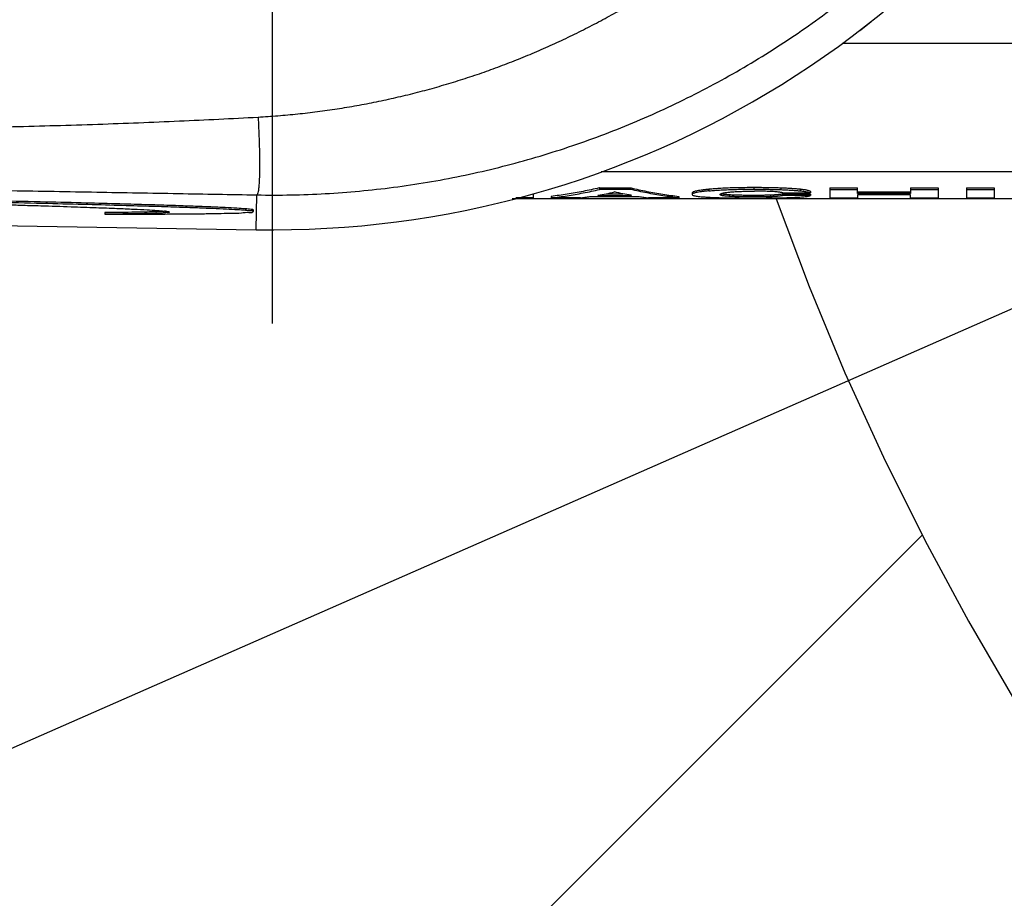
# Model space of a CAD drawing. Extents: x 0 to 594, y 0 to 420.
# Tile 9 of 67: x 79 to 89, y 279 to 288. Entities that reach past the tile are written whole.
import ezdxf

# ---------------------------------------------------------------- set-up
doc = ezdxf.new("R2010")
doc.units = 0
doc.header["$LTSCALE"] = 32.67
doc.linetypes.add('CENTER', pattern=[0.6, 0.375, -0.075, 0.075, -0.075])
doc.linetypes.add('PHANTOM', pattern=[0.8, 0.45, -0.05, 0.1, -0.05, 0.1, -0.05])
doc.layers.get('0').update_dxf_attribs({"linetype": 'CONTINUOUS'})
for name, color, linetype in [('CRV', 7, 'CONTINUOUS'), ('DEFAULT_1', 7, 'CENTER'), ('DRIV_DIM', 7, 'CONTINUOUS'), ('PARAM_DIM', 7, 'CONTINUOUS')]:
    doc.layers.add(name, color=color, linetype=linetype)
doc.styles.get("Standard").update_dxf_attribs({"font": 'txt', "width": 0.8})
doc.dimstyles.new('DIMSTYLE_5', dxfattribs={"dimtxt": 3.8, "dimasz": 1.8, "dimexe": 0.18, "dimexo": 0.0625, "dimgap": 0.09, "dimtad": 1, "dimdec": 3, "dimlfac": 6, "dimtxsty": 'STANDARD', "dimblk": 'OPEN', "dimblk1": 'OPEN', "dimblk2": 'OPEN', "dimcen": 0.09, "dimazin": 3, "dimtp": 0.001, "dimtm": 0.001, "dimtfac": 1, "dimtdec": 3, "dimtofl": 0, "dimtmove": 0, "dimatfit": 3, "dimtolj": 1})
doc.dimstyles.new('DIMSTYLE_8', dxfattribs={"dimtxt": 3.8, "dimasz": 1.8, "dimexe": 0.18, "dimexo": 0.0625, "dimgap": 0.09, "dimtad": 1, "dimlfac": 6, "dimtxsty": 'STANDARD', "dimblk": 'OPEN', "dimblk1": 'OPEN', "dimblk2": 'OPEN', "dimcen": 0.09, "dimazin": 3, "dimtp": 0.01, "dimtm": 0.01, "dimtfac": 1, "dimtofl": 0, "dimtmove": 0, "dimatfit": 3, "dimtolj": 1})

# ---------------------------------------------------------------- blocks, each defined once
blk = doc.blocks.new('_OPEN')
at = {"color": 0, "linetype": 'BYBLOCK'}
for p, q in [((0, 0), (-1, 0.342)), ((-1, -0.342), (0, 0)), ((-1, 0), (0, 0))]:
    blk.add_line(p, q, dxfattribs=at)
blk = doc.blocks.new('*D32')
at = {"layer": 'DRIV_DIM', "color": 2, "linetype": 'CONTINUOUS'}
for p, q in [((114.653, 296.493), (78.025, 242.085)), ((98.081, 271.877), (114.653, 296.493)), ((98.081, 271.877), (98.081, 271.877))]:
    blk.add_line(p, q, dxfattribs=at)
at = {"layer": 'DRIV_DIM', "color": 2, "linetype": 'CONTINUOUS', "xscale": 1.8, "yscale": 1.8, "zscale": 1.8, "rotation": 56.051714}
blk.add_blockref('_OPEN', (98.081, 271.877), dxfattribs=at)
blk = doc.blocks.new('*D38')
at = {"layer": 'PARAM_DIM', "color": 2, "linetype": 'CONTINUOUS'}
blk.add_line((38.367, 262.954), (114.653, 296.493), dxfattribs=at)
at = {"layer": 'PARAM_DIM', "color": 2, "linetype": 'CONTINUOUS', "xscale": 1.8, "yscale": 1.8, "zscale": 1.8, "rotation": 203.732701}
blk.add_blockref('_OPEN', (38.367, 262.954), dxfattribs=at)

msp = doc.modelspace()

# ---------------------------------------------------------------- linework, layer by layer
at = {"color": 9, "linetype": 'CONTINUOUS'}
for p, q in [((87.41974, 288.16003), (124.65275, 288.16003)), ((84.83887, 286.78576), (124.65275, 286.78576)), ((85.99447, 286.59678), (85.99447, 286.58006)), ((86.47563, 286.61419), (86.47563, 286.59746)), ((86.76572, 286.60934), (86.76572, 286.59261)), ((86.9724, 286.59614), (86.9724, 286.57942)), ((81.14723, 286.16359), (81.15344, 286.53616)), ((86.21006, 286.53687), (86.21006, 286.52018)), ((86.47167, 286.53064), (86.47167, 286.51395)), ((86.65483, 286.5335), (86.65483, 286.51682)), ((81.03262, 286.38684), (81.03262, 286.37017))]:
    msp.add_line(p, q, dxfattribs=at)
at = {"color": 7, "linetype": 'CONTINUOUS'}
for p, q in [((31.16112, 286.99681), (81.14723, 286.16359)), ((84.11438, 286.50384), (84.11438, 286.5523)), ((84.82127, 286.6115), (84.82127, 286.59477)), ((84.82127, 286.6115), (85.1569, 286.6115)), ((85.1569, 286.59477), (84.82127, 286.59477)), ((84.89381, 286.54834), (85.07347, 286.54834)), ((85.1569, 286.6115), (85.1569, 286.59477)), ((85.81627, 286.5574), (85.81627, 286.5407)), ((86.78354, 286.54486), (86.78354, 286.52817)), ((86.78354, 286.54486), (87.08055, 286.54486)), ((86.78651, 286.5576), (87.08352, 286.5576)), ((87.08055, 286.54486), (87.08055, 286.52817)), ((87.08352, 286.57431), (87.08352, 286.5576)), ((87.28945, 286.6115), (87.28945, 286.50384)), ((87.28945, 286.6115), (87.58646, 286.6115)), ((87.28945, 286.59477), (87.58646, 286.59477)), ((87.58646, 286.55257), (87.58646, 286.6115)), ((87.58646, 286.56927), (88.15178, 286.56927)), ((88.15178, 286.55257), (87.58646, 286.55257)), ((88.15178, 286.6115), (88.15178, 286.55257)), ((88.15178, 286.6115), (88.44879, 286.6115)), ((88.15178, 286.59477), (88.44879, 286.59477)), ((88.44879, 286.6115), (88.44879, 286.50384)), ((88.75075, 286.6115), (88.75075, 286.50384)), ((88.75075, 286.6115), (89.04777, 286.6115)), ((88.75075, 286.59477), (89.04777, 286.59477)), ((89.04777, 286.6115), (89.04777, 286.50384)), ((124.65275, 286.4935), (83.88811, 286.4935)), ((83.90675, 286.49869), (124.65275, 286.49869)), ((84.11438, 286.50384), (83.92513, 286.50384)), ((84.30447, 286.52052), (84.30447, 286.50384)), ((84.6193, 286.50384), (84.30447, 286.50384)), ((84.72029, 286.51765), (85.24798, 286.51765)), ((84.80543, 286.53164), (85.16383, 286.53164)), ((85.6737, 286.50384), (85.34896, 286.50384)), ((85.6737, 286.52052), (85.6737, 286.50384)), ((87.08055, 286.52817), (86.78354, 286.52817)), ((87.28945, 286.50384), (87.58646, 286.50384)), ((87.58646, 286.53594), (87.58646, 286.50384)), ((88.15178, 286.53594), (87.58646, 286.53594)), ((88.15178, 286.50384), (88.15178, 286.53594)), ((88.15178, 286.50384), (88.44879, 286.50384)), ((88.75075, 286.50384), (89.04777, 286.50384)), ((79.52531, 286.34676), (79.52531, 286.33009)), ((81.11871, 286.35717), (81.11871, 286.37385))]:
    msp.add_line(p, q, dxfattribs=at)
for centre, radius, start, end in [((81.31941, 296.49336), 10.33121, 269.045026, 334.690528), ((87.15275, 288.99336), 0.83333, 301.093974, 313.564863)]:
    msp.add_arc(centre, radius, start, end, dxfattribs=at)
at = {"color": 9, "linetype": 'CONTINUOUS'}
for points, knots in [([(81.16733, 287.36958), (81.23803, 287.3735), (81.37943, 287.38308), (81.59121, 287.40261), (81.80268, 287.42732), (82.0137, 287.45721), (82.22416, 287.49226), (82.43387, 287.53246), (82.64249, 287.57773), (82.84971, 287.62799), (83.05529, 287.68314), (83.2591, 287.74312), (83.46103, 287.80785), (83.66097, 287.87726), (83.85883, 287.95128), (84.05448, 288.02983), (84.24784, 288.11282), (84.43881, 288.20018), (84.62729, 288.29184), (84.8132, 288.38769), (84.99645, 288.48767), (85.17695, 288.59169), (85.35463, 288.69965), (85.52941, 288.81148), (85.70121, 288.92709), (85.86996, 289.04639), (86.03559, 289.16929), (86.19804, 289.2957), (86.35724, 289.42554), (86.51313, 289.55871), (86.66565, 289.69513), (86.76514, 289.78827), (86.81431, 289.83535)], [0, 0, 0, 0, 0.03376213, 0.06756081, 0.10139188, 0.13525908, 0.16916338, 0.20310907, 0.23705124, 0.27093682, 0.30476051, 0.33852158, 0.37221925, 0.40585281, 0.43942162, 0.47292517, 0.506363, 0.53973476, 0.57304017, 0.60627908, 0.63945138, 0.67255706, 0.7055962, 0.73856894, 0.77147549, 0.80431615, 0.83709127, 0.86980125, 0.90244657, 0.93502774, 0.96754535, 1, 1, 1, 1]), ([(81.15344, 286.53616), (81.39789, 286.53181), (81.88737, 286.5411), (82.6185, 286.60901), (83.34281, 286.73056), (84.05623, 286.90511), (84.75486, 287.13168), (85.43485, 287.40904), (86.09247, 287.73564), (86.72415, 288.10968), (87.32646, 288.52909), (87.89612, 288.99152), (88.25222, 289.32694), (88.42377, 289.50087)], [0, 0, 0, 0, 0.09090414, 0.1818324, 0.27277556, 0.36372417, 0.45466954, 0.54560489, 0.63652529, 0.72742723, 0.81830827, 0.90916646, 1, 1, 1, 1]), ([(64.40511, 287.48557), (64.65934, 287.48083), (65.19389, 287.46992), (66.03715, 287.45021), (66.96347, 287.42612), (67.97554, 287.39795), (69.08184, 287.36619), (70.29735, 287.33182), (71.61382, 287.29739), (72.96821, 287.26776), (74.26944, 287.24749), (75.46313, 287.23794), (76.55259, 287.23825), (77.56714, 287.24754), (78.52579, 287.26538), (79.43888, 287.29144), (80.31454, 287.32554), (80.88645, 287.354), (81.16733, 287.36958)], [0, 0, 0, 0, 0.04549512, 0.09565967, 0.15091496, 0.2112851, 0.27680705, 0.34893466, 0.42884762, 0.5124269, 0.59131593, 0.66168694, 0.72600457, 0.78623645, 0.8432134, 0.89755112, 0.94966803, 1, 1, 1, 1]), ([(81.16733, 287.36958), (81.1695, 287.3305), (81.17339, 287.2531), (81.17794, 287.13888), (81.18109, 287.02921), (81.18278, 286.9263), (81.18297, 286.83219), (81.18171, 286.74884), (81.17897, 286.67765), (81.17505, 286.62077), (81.16962, 286.57734), (81.16421, 286.55199), (81.15766, 286.53711), (81.15344, 286.53616)], [0, 0, 0, 0, 0.14011727, 0.27744135, 0.40923603, 0.53287805, 0.64591152, 0.7461002, 0.83147849, 0.9004048, 0.95163409, 0.98449569, 1, 1, 1, 1]), ([(64.39381, 286.81838), (64.64804, 286.81415), (65.18261, 286.80528), (66.02596, 286.79132), (66.9524, 286.77603), (67.96466, 286.75935), (69.07131, 286.74114), (70.28707, 286.72112), (71.60352, 286.69939), (72.95797, 286.67694), (74.25923, 286.65522), (75.453, 286.63514), (76.54209, 286.61666), (77.55614, 286.5993), (78.51419, 286.58274), (79.42654, 286.56682), (80.30134, 286.55138), (80.87279, 286.5412), (81.15344, 286.53616)], [0, 0, 0, 0, 0.0455059, 0.09568839, 0.15096028, 0.21134081, 0.27688316, 0.34905077, 0.42896194, 0.51252937, 0.5914975, 0.66188999, 0.72621532, 0.78644719, 0.84340768, 0.89770819, 0.94976198, 1, 1, 1, 1])]:
    msp.add_open_spline(points, degree=3, knots=knots, dxfattribs=at)
at = {"color": 7, "linetype": 'CONTINUOUS'}
for points, knots in [([(84.81781, 286.61068), (84.76185, 286.59739), (84.64862, 286.57279), (84.47739, 286.54263), (84.36209, 286.52709), (84.30447, 286.52052)], [0, 0, 0, 0, 0.33090979, 0.66636968, 1, 1, 1, 1]), ([(84.30447, 286.50384), (84.36209, 286.5104), (84.47739, 286.52593), (84.64979, 286.55629), (84.76417, 286.58117), (84.82127, 286.59477)], [0, 0, 0, 0, 0.33137371, 0.66456284, 1, 1, 1, 1]), ([(84.80848, 286.53218), (84.83707, 286.53725), (84.89527, 286.54827), (84.9532, 286.56067), (84.98265, 286.56735)], [0, 0, 0, 0, 0.49018518, 1, 1, 1, 1]), ([(85.16084, 286.53216), (85.13157, 286.53723), (85.07203, 286.54826), (85.01276, 286.56067), (84.98265, 286.56735)], [0, 0, 0, 0, 0.49060774, 1, 1, 1, 1]), ([(85.6737, 286.50384), (85.61608, 286.5104), (85.50078, 286.52593), (85.32838, 286.55629), (85.214, 286.58117), (85.1569, 286.59477)], [0, 0, 0, 0, 0.33137372, 0.66456285, 1, 1, 1, 1]), ([(85.16035, 286.61068), (85.21632, 286.59739), (85.32955, 286.57279), (85.50078, 286.54263), (85.61608, 286.52709), (85.6737, 286.52052)], [0, 0, 0, 0, 0.3309098, 0.66636968, 1, 1, 1, 1]), ([(85.99276, 286.59662), (85.97854, 286.59528), (85.95164, 286.59252), (85.91442, 286.58787), (85.88321, 286.58297), (85.85882, 286.57813), (85.84003, 286.57311), (85.8265, 286.56813), (85.81627, 286.56211), (85.81627, 286.5574)], [0, 0, 0, 0, 0.23324211, 0.4412625, 0.61261538, 0.74778108, 0.84978089, 0.92311535, 1, 1, 1, 1]), ([(85.83859, 286.55569), (85.83446, 286.55435), (85.82644, 286.55139), (85.81627, 286.54538), (85.81627, 286.5407)], [0, 0, 0, 0, 0.48858261, 1, 1, 1, 1]), ([(85.81627, 286.5407), (85.81627, 286.53619), (85.82653, 286.53066), (85.83987, 286.52678), (85.85851, 286.52295), (85.88265, 286.5196), (85.91357, 286.5164), (85.95112, 286.51354), (85.97844, 286.51195), (85.9932, 286.51118)], [0, 0, 0, 0, 0.07413927, 0.14595266, 0.24647481, 0.37999264, 0.5496931, 0.75675146, 1, 1, 1, 1]), ([(85.99447, 286.58006), (85.97966, 286.57867), (85.95215, 286.57587), (85.91432, 286.57114), (85.88308, 286.56624), (85.85868, 286.56139), (85.84434, 286.55755), (85.83859, 286.55569)], [0, 0, 0, 0, 0.28251168, 0.52478379, 0.72430973, 0.88153896, 1, 1, 1, 1]), ([(86.47563, 286.61419), (86.44366, 286.61419), (86.38088, 286.61389), (86.28944, 286.61242), (86.20384, 286.6099), (86.12591, 286.60641), (86.05694, 286.60212), (86.01414, 286.59861), (85.99447, 286.59678)], [0, 0, 0, 0, 0.19913981, 0.39108705, 0.56962042, 0.73251313, 0.87698066, 1, 1, 1, 1]), ([(85.99584, 286.58019), (86.01519, 286.58198), (86.05775, 286.58545), (86.12649, 286.58972), (86.20451, 286.5932), (86.29005, 286.5957), (86.38126, 286.59717), (86.44382, 286.59746), (86.47563, 286.59746)], [0, 0, 0, 0, 0.12136874, 0.26671587, 0.43021127, 0.60918322, 0.80128306, 1, 1, 1, 1]), ([(86.11328, 286.54064), (86.11328, 286.54406), (86.12011, 286.54873), (86.12973, 286.5524), (86.13707, 286.55445), (86.14134, 286.55549)], [0, 0, 0, 0, 0.31376546, 0.60010596, 1, 1, 1, 1]), ([(86.14627, 286.54341), (86.14207, 286.5441), (86.1348, 286.54546), (86.1268, 286.54766), (86.12322, 286.54891), (86.12254, 286.54916)], [0, 0, 0, 0, 0.52234875, 0.90878928, 1, 1, 1, 1]), ([(86.14134, 286.55549), (86.14708, 286.55689), (86.16022, 286.5595), (86.17354, 286.56153), (86.18107, 286.56255)], [0, 0, 0, 0, 0.43555907, 1, 1, 1, 1]), ([(86.18415, 286.53886), (86.17707, 286.53949), (86.16442, 286.54076), (86.1518, 286.5425), (86.14627, 286.54341)], [0, 0, 0, 0, 0.5590382, 1, 1, 1, 1]), ([(86.20931, 286.56589), (86.22276, 286.56729), (86.25264, 286.56984), (86.30139, 286.57271), (86.3572, 286.57477), (86.41805, 286.57596), (86.46008, 286.57619), (86.48157, 286.57619)], [0, 0, 0, 0, 0.14881229, 0.33006234, 0.53738496, 0.76346257, 1, 1, 1, 1]), ([(86.76572, 286.60934), (86.74497, 286.61011), (86.70102, 286.61151), (86.63167, 286.61303), (86.55572, 286.61398), (86.50298, 286.61419), (86.47563, 286.61419)], [0, 0, 0, 0, 0.21462736, 0.45466818, 0.7172302, 1, 1, 1, 1]), ([(86.47563, 286.59746), (86.50302, 286.59746), (86.55582, 286.59726), (86.63181, 286.5963), (86.70112, 286.59478), (86.74502, 286.59338), (86.76572, 286.59261)], [0, 0, 0, 0, 0.28317927, 0.54588597, 0.78586063, 1, 1, 1, 1]), ([(86.78651, 286.5576), (86.78286, 286.55868), (86.77462, 286.56071), (86.76064, 286.56333), (86.74335, 286.56583), (86.72223, 286.56819), (86.69695, 286.57034), (86.66768, 286.5722), (86.63497, 286.57372), (86.59951, 286.57486), (86.56187, 286.57565), (86.52233, 286.5761), (86.49536, 286.57619), (86.48157, 286.57619)], [0, 0, 0, 0, 0.03723939, 0.08316258, 0.1393952, 0.20834595, 0.29147748, 0.38798713, 0.49588038, 0.61239367, 0.73568438, 0.86489519, 1, 1, 1, 1]), ([(86.75915, 286.54124), (86.75477, 286.54068), (86.74565, 286.53961), (86.73123, 286.53817), (86.71524, 286.53682), (86.69722, 286.53556), (86.67686, 286.53442), (86.66246, 286.53379), (86.65483, 286.5335)], [0, 0, 0, 0, 0.12654162, 0.26328834, 0.41536031, 0.58682941, 0.78100979, 1, 1, 1, 1]), ([(86.9724, 286.59614), (86.9585, 286.59759), (86.92832, 286.60034), (86.8797, 286.60384), (86.82471, 286.60692), (86.786, 286.60858), (86.76572, 286.60934)], [0, 0, 0, 0, 0.20240425, 0.43878163, 0.70608699, 1, 1, 1, 1]), ([(86.76572, 286.59261), (86.78607, 286.59185), (86.82487, 286.59019), (86.87991, 286.5871), (86.92796, 286.58364), (86.95754, 286.58096), (86.97086, 286.57958)], [0, 0, 0, 0, 0.29715302, 0.56665475, 0.80449728, 1, 1, 1, 1]), ([(86.9724, 286.57942), (86.98057, 286.57857), (86.99575, 286.57684), (87.01686, 286.5739), (87.03484, 286.57089), (87.04579, 286.56868), (87.0508, 286.56756)], [0, 0, 0, 0, 0.31059274, 0.57774233, 0.80580786, 1, 1, 1, 1]), ([(87.08352, 286.57431), (87.08057, 286.57561), (87.07402, 286.57807), (87.06311, 286.58134), (87.0502, 286.5845), (87.03494, 286.58759), (87.01694, 286.59061), (87.00395, 286.59241), (86.99693, 286.59331)], [0, 0, 0, 0, 0.10878071, 0.23595498, 0.38405167, 0.5574311, 0.76121648, 1, 1, 1, 1]), ([(87.0508, 286.56756), (87.05509, 286.56659), (87.06303, 286.56465), (87.07398, 286.56138), (87.08056, 286.55891), (87.08352, 286.5576)], [0, 0, 0, 0, 0.38512134, 0.7163588, 1, 1, 1, 1]), ([(81.03147, 286.37026), (81.00305, 286.37258), (80.93558, 286.37706), (80.81823, 286.38337), (80.66739, 286.3902), (80.48049, 286.39758), (80.25306, 286.40558), (79.98003, 286.41426), (79.6562, 286.42366), (79.27655, 286.4338), (78.83319, 286.44478), (78.31569, 286.45668), (77.8862, 286.46588), (77.62795, 286.47118), (77.56974, 286.47236)], [0, 0, 0, 0, 0.02469688, 0.0585623, 0.10180074, 0.15548047, 0.2205823, 0.29892307, 0.39209763, 0.50119792, 0.62789041, 0.77625155, 0.94957293, 1, 1, 1, 1]), ([(77.56981, 286.45493), (77.71274, 286.45141), (78.00832, 286.44393), (78.35668, 286.4345), (78.56212, 286.4286), (78.61492, 286.42706)], [0, 0, 0, 0, 0.41026652, 0.84842786, 1, 1, 1, 1]), ([(81.03262, 286.38684), (81.0016, 286.38938), (80.92908, 286.39414), (80.80487, 286.4007), (80.64958, 286.40762), (80.46272, 286.4149), (80.2412, 286.42263), (79.97943, 286.43093), (79.66956, 286.43995), (79.30297, 286.44979), (78.86944, 286.46058), (78.35844, 286.4724), (77.91654, 286.48191), (77.64398, 286.48752), (77.57008, 286.48902)], [0, 0, 0, 0, 0.0269561, 0.06293384, 0.10771111, 0.1615664, 0.22488088, 0.29966126, 0.38836539, 0.49334416, 0.61723687, 0.76391357, 0.93598641, 1, 1, 1, 1]), ([(84.6193, 286.50384), (84.63615, 286.50591), (84.66984, 286.51028), (84.70348, 286.51511), (84.72029, 286.51765)], [0, 0, 0, 0, 0.4995834, 1, 1, 1, 1]), ([(85.24798, 286.51765), (85.26479, 286.51511), (85.29842, 286.51028), (85.33212, 286.50591), (85.34896, 286.50384)], [0, 0, 0, 0, 0.5004166, 1, 1, 1, 1]), ([(85.9932, 286.51118), (86.00858, 286.51039), (86.04104, 286.50892), (86.09213, 286.50712), (86.14767, 286.50564), (86.20687, 286.50447), (86.26895, 286.50361), (86.33336, 286.50302), (86.39987, 286.50268), (86.44487, 286.50261), (86.46771, 286.50261)], [0, 0, 0, 0, 0.09731469, 0.20537602, 0.32310856, 0.44849747, 0.5796157, 0.71556826, 0.85560058, 1, 1, 1, 1]), ([(86.18073, 286.52248), (86.17299, 286.52321), (86.15942, 286.52467), (86.14188, 286.52728), (86.12898, 286.53024), (86.11975, 286.5332), (86.11328, 286.53749), (86.11328, 286.54064)], [0, 0, 0, 0, 0.32519328, 0.56988779, 0.74596492, 0.86815155, 1, 1, 1, 1]), ([(86.47167, 286.51395), (86.45159, 286.51395), (86.412, 286.51408), (86.35442, 286.51476), (86.30092, 286.51596), (86.25329, 286.51768), (86.22367, 286.51928), (86.21006, 286.52018)], [0, 0, 0, 0, 0.23022954, 0.45373286, 0.66003414, 0.84364584, 1, 1, 1, 1]), ([(86.47167, 286.53064), (86.45483, 286.53064), (86.42146, 286.53073), (86.37251, 286.5312), (86.32606, 286.53203), (86.28327, 286.53323), (86.25607, 286.53434), (86.24322, 286.53497)], [0, 0, 0, 0, 0.22118145, 0.4380189, 0.6426427, 0.83109472, 1, 1, 1, 1]), ([(86.46771, 286.50261), (86.4996, 286.50261), (86.56174, 286.50275), (86.65166, 286.50344), (86.73471, 286.50464), (86.80913, 286.50631), (86.85576, 286.50784), (86.87737, 286.50868)], [0, 0, 0, 0, 0.23346655, 0.45499294, 0.65841947, 0.84163389, 1, 1, 1, 1]), ([(86.65483, 286.5335), (86.64184, 286.53301), (86.61404, 286.53215), (86.57007, 286.53127), (86.52201, 286.53074), (86.48875, 286.53064), (86.47167, 286.53064)], [0, 0, 0, 0, 0.21288777, 0.45542494, 0.7203006, 1, 1, 1, 1]), ([(86.65483, 286.51682), (86.64184, 286.51633), (86.61409, 286.51547), (86.5702, 286.51459), (86.52214, 286.51406), (86.48884, 286.51395), (86.47167, 286.51395)], [0, 0, 0, 0, 0.21286235, 0.45476312, 0.71883563, 1, 1, 1, 1]), ([(86.78354, 286.52817), (86.77952, 286.52748), (86.77134, 286.52617), (86.75874, 286.52445), (86.74541, 286.5229), (86.731, 286.52146), (86.71505, 286.52012), (86.6971, 286.51887), (86.68442, 286.51816), (86.67768, 286.51782)], [0, 0, 0, 0, 0.11483184, 0.23356573, 0.35849189, 0.49298544, 0.64186021, 0.80986341, 1, 1, 1, 1]), ([(86.87737, 286.50868), (86.89063, 286.5092), (86.91589, 286.51029), (86.95172, 286.51222), (86.9834, 286.51434), (87.01072, 286.51665), (87.03373, 286.51914), (87.05269, 286.5218), (87.0679, 286.52464), (87.07675, 286.52692), (87.08055, 286.52817)], [0, 0, 0, 0, 0.19467233, 0.37089847, 0.52653568, 0.66047361, 0.77308865, 0.866151, 0.94130363, 1, 1, 1, 1]), ([(78.61492, 286.42706), (78.69034, 286.42486), (78.87357, 286.41939), (79.14664, 286.4107), (79.4181, 286.40121), (79.6416, 286.39254), (79.82303, 286.38462), (79.96706, 286.37726), (80.07688, 286.3707), (80.15344, 286.36432), (80.19375, 286.36016), (80.20818, 286.35704)], [0, 0, 0, 0, 0.14190453, 0.34475566, 0.5138398, 0.65275568, 0.76540987, 0.85537681, 0.92400206, 0.97224538, 1, 1, 1, 1]), ([(80.17434, 286.36172), (80.16679, 286.36101), (80.14163, 286.35859), (80.0692, 286.35574), (79.97219, 286.35271), (79.8446, 286.35021), (79.69341, 286.34815), (79.58395, 286.34719), (79.52531, 286.34676)], [0, 0, 0, 0, 0.03709028, 0.14937624, 0.30311378, 0.49744141, 0.73046064, 1, 1, 1, 1]), ([(79.52531, 286.33009), (79.60341, 286.3301), (79.75581, 286.33023), (79.97841, 286.33077), (80.18858, 286.33173), (80.38507, 286.33304), (80.56567, 286.33506), (80.72767, 286.33685), (80.8663, 286.34147), (80.97899, 286.34039), (81.05492, 286.35432), (81.102, 286.34303), (81.11499, 286.35716), (81.11582, 286.35868)], [0, 0, 0, 0, 0.14708316, 0.28698581, 0.41920562, 0.5428776, 0.65698569, 0.75942797, 0.84766978, 0.91899126, 0.96935635, 0.99610431, 1, 1, 1, 1]), ([(80.21788, 286.352), (80.21797, 286.35189), (80.22084, 286.34791), (80.17396, 286.3461), (80.13521, 286.34085), (80.03307, 286.33803), (79.90601, 286.33443), (79.72956, 286.33188), (79.59886, 286.33062), (79.52531, 286.33009)], [0, 0, 0, 0, 0.00089178, 0.03365375, 0.11380546, 0.24546352, 0.43288517, 0.6821702, 1, 1, 1, 1]), ([(81.11762, 286.37483), (81.11769, 286.37491), (81.12077, 286.37886), (81.06971, 286.38176), (81.05354, 286.38505), (81.03431, 286.3867)], [0, 0, 0, 0, 0.00626114, 0.3017015, 1, 1, 1, 1]), ([(81.11582, 286.35868), (81.11593, 286.35888), (81.11951, 286.3662), (81.1007, 286.36488), (81.0868, 286.36482)], [0, 0, 0, 0, 0.02701908, 1, 1, 1, 1])]:
    msp.add_open_spline(points, degree=3, knots=knots, dxfattribs=at)
for points in [[(84.82127, 286.6115), (84.82012, 286.61122), (84.81897, 286.61095), (84.81781, 286.61068)], [(85.1569, 286.6115), (85.15805, 286.61122), (85.1592, 286.61095), (85.16035, 286.61068)], [(85.99447, 286.59678), (85.9939, 286.59672), (85.99333, 286.59667), (85.99276, 286.59662)], [(85.99447, 286.58006), (85.99493, 286.5801), (85.99539, 286.58014), (85.99584, 286.58019)], [(86.18107, 286.56255), (86.19047, 286.56383), (86.19988, 286.56491), (86.20931, 286.56589)], [(86.77158, 286.54295), (86.76744, 286.54233), (86.7633, 286.54177), (86.75915, 286.54124)], [(86.78354, 286.54486), (86.77956, 286.54417), (86.77557, 286.54354), (86.77158, 286.54295)], [(86.97086, 286.57958), (86.97138, 286.57953), (86.97189, 286.57947), (86.9724, 286.57942)], [(86.9743, 286.59594), (86.97367, 286.59601), (86.97303, 286.59607), (86.9724, 286.59614)], [(86.99693, 286.59331), (86.9894, 286.59427), (86.98185, 286.59514), (86.9743, 286.59594)], [(84.80543, 286.53164), (84.80645, 286.53182), (84.80747, 286.532), (84.80848, 286.53218)], [(85.16383, 286.53164), (85.16283, 286.53182), (85.16184, 286.53199), (85.16084, 286.53216)], [(86.20876, 286.52027), (86.19941, 286.5209), (86.19007, 286.52161), (86.18073, 286.52248)], [(86.21006, 286.53687), (86.20142, 286.53744), (86.19278, 286.53809), (86.18415, 286.53886)], [(86.21006, 286.52018), (86.20963, 286.52021), (86.2092, 286.52024), (86.20876, 286.52027)], [(86.24322, 286.53497), (86.23216, 286.53552), (86.22111, 286.53614), (86.21006, 286.53687)], [(86.67768, 286.51782), (86.67007, 286.51743), (86.66245, 286.5171), (86.65483, 286.51682)], [(80.20818, 286.35704), (80.20962, 286.35673), (80.21128, 286.35612), (80.21284, 286.35539)], [(80.21284, 286.35539), (80.21503, 286.35436), (80.217, 286.35308), (80.21788, 286.352)], [(81.03262, 286.37017), (81.03224, 286.3702), (81.03185, 286.37023), (81.03147, 286.37026)], [(81.03431, 286.3867), (81.03376, 286.38675), (81.03319, 286.38679), (81.03262, 286.38684)], [(81.0868, 286.36482), (81.06143, 286.36471), (81.05071, 286.36869), (81.03262, 286.37017)]]:
    msp.add_open_spline(points, degree=3, dxfattribs=at)
at = {"layer": 'CRV', "color": 2, "linetype": 'CONTINUOUS'}
msp.add_line((49.69484, 244.31309), (88.27983, 282.89808), dxfattribs=at)
at = {"layer": 'CRV', "color": 2, "linetype": 'PHANTOM'}
for radius, start, end in [(83.33333, 186.5520105, 305), (29.675, 199.693808, 321.020906)]:
    msp.add_arc((114.65275, 296.49336), radius, start, end, dxfattribs=at)
at = {"layer": 'DEFAULT_1', "color": 7, "linetype": 'CENTER'}
msp.add_line((81.31941, 296.49336), (81.31941, 285.16003), dxfattribs=at)

# ---------------------------------------------------------------- dimensions: what is measured, and where the dimension line sits
at = {"layer": 'DRIV_DIM', "color": 2, "linetype": 'CONTINUOUS'}
dim = msp.add_radius_dim(center=(114.65275, 296.49336), mpoint=(98.08091, 271.87671), text='(<>)', dimstyle='DIMSTYLE_5', dxfattribs=at)
dim.commit()
dim.dimension.update_dxf_attribs({"geometry": '*D32', "text_midpoint": (77.23704, 242.61531), "dimtype": 164})
at = {"layer": 'PARAM_DIM', "color": 2, "linetype": 'CONTINUOUS'}
dim = msp.add_radius_dim(center=(114.65275, 296.49336), mpoint=(38.36666, 262.95417), dimstyle='DIMSTYLE_8', dxfattribs=at)
dim.commit()
dim.dimension.update_dxf_attribs({"geometry": '*D38', "text_midpoint": (46.66407, 267.63989), "dimtype": 164})

doc.saveas('drawing.dxf')
